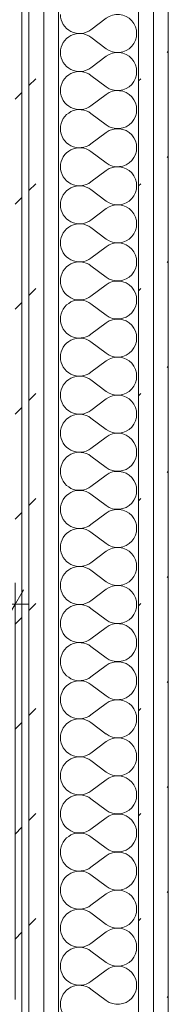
# Model space of a CAD drawing. Header units: millimetres. Extents: x -28277 to 305935, y -19284 to 4746.
# Tile 111 of 136: x 44273 to 44403, y -871 to -9. Entities that reach past the tile are written whole.
import ezdxf

# ---------------------------------------------------------------- set-up
doc = ezdxf.new("R2010")
doc.units = ezdxf.units.MM
doc.header["$MEASUREMENT"] = 0
doc.linetypes.add('Wipeout_Contour', pattern=[1000, 0, -1000])
doc.layers.add('06_COT_Detalls', color=7, linetype='Continuous')
doc.layers.add('Nuevo_08_E_Envans secs', color=7, linetype='Continuous')
doc.layers.add('06_COT_Detalls_Pluma_Nº__1', color=7, linetype='Continuous', lineweight=5)
doc.layers.add('Nuevo_08_E_Envans secs_Pluma_Nº__1', color=7, linetype='Continuous', lineweight=5)
for name, color, linetype, lineweight, true_color in [('Nuevo_08_E_Envans secs_Pluma_Nº__102', 7, 'Continuous', 5, 0xcccccc), ('Nuevo_08_E_Envans secs_Pluma_Nº__171', 171, 'Continuous', 13, 0xaaaaff), ('Nuevo_08_E_Envans secs_Pluma_Nº__177', 7, 'Continuous', 15, 0xf7e046)]:
    doc.layers.add(name, color=color, linetype=linetype, lineweight=lineweight, true_color=true_color)
doc.styles.add('Estilo_Generado_2', font='txt')
doc.dimstyles.new('Estilo_Generado__2', dxfattribs={"dimtxt": 50, "dimasz": 19, "dimexe": 0.18, "dimexo": 300, "dimgap": 0, "dimtad": 1, "dimtih": 1, "dimtoh": 1, "dimlfac": 0.001, "dimzin": 0, "dimdsep": 46, "dimtxsty": 'Estilo_Generado_2', "dimblk": 'ARROWHEAD_2', "dimblk1": 'ARROWHEAD_2', "dimblk2": 'ARROWHEAD_2', "dimcen": 0.09, "dimclrd": 7, "dimclre": 7, "dimclrt": 7, "dimadec": 0, "dimazin": 0, "dimtfac": 1, "dimtdec": 4, "dimtmove": 0, "dimatfit": 3, "dimfxl": 0, "dimtolj": 1, "dimtzin": 0, "dimarcsym": 0})
pattern_1 = [(45, (55248.37, -37.4), (-91.9239, 91.9239), [97.5, -32.5]), (45, (55248.37, 54.52), (-91.9239, 91.9239), [97.5, -32.5])]

# ---------------------------------------------------------------- blocks, each defined once
blk = doc.blocks.new('*X100', base_point=(55248.37, -37.4))
at = {"layer": 'Nuevo_08_E_Envans secs_Pluma_Nº__102', "color": 254, "linetype": 'Continuous', "lineweight": 5, "true_color": 0xcccccc}
for p, q in [((44348.18, -7.4), (44334.85, -17.4)), ((44348.18, -34.07), (44334.85, -24.07)), ((44348.18, -40.73), (44334.85, -50.73)), ((44348.18, -67.4), (44334.85, -57.4)), ((44348.18, -74.07), (44334.85, -84.07)), ((44348.18, -100.73), (44334.85, -90.73)), ((44348.18, -107.4), (44334.85, -117.4)), ((44348.18, -134.07), (44334.85, -124.07)), ((44348.18, -140.73), (44334.85, -150.73)), ((44348.18, -167.4), (44334.85, -157.4)), ((44348.18, -174.07), (44334.85, -184.07)), ((44348.18, -200.73), (44334.85, -190.73)), ((44348.18, -207.4), (44334.85, -217.4)), ((44348.18, -234.07), (44334.85, -224.07)), ((44348.18, -240.73), (44334.85, -250.73)), ((44348.18, -267.4), (44334.85, -257.4)), ((44348.18, -274.07), (44334.85, -284.07)), ((44348.18, -300.73), (44334.85, -290.73)), ((44348.18, -307.4), (44334.85, -317.4)), ((44348.18, -334.07), (44334.85, -324.07)), ((44348.18, -340.73), (44334.85, -350.73)), ((44348.18, -367.4), (44334.85, -357.4)), ((44348.18, -374.07), (44334.85, -384.07)), ((44348.18, -400.73), (44334.85, -390.73)), ((44348.18, -407.4), (44334.85, -417.4)), ((44348.18, -434.07), (44334.85, -424.07)), ((44348.18, -440.73), (44334.85, -450.73)), ((44348.18, -467.4), (44334.85, -457.4)), ((44348.18, -474.07), (44334.85, -484.07)), ((44348.18, -500.73), (44334.85, -490.73)), ((44348.18, -507.4), (44334.85, -517.4)), ((44348.18, -534.07), (44334.85, -524.07)), ((44348.18, -540.73), (44334.85, -550.73)), ((44348.18, -567.4), (44334.85, -557.4)), ((44348.18, -574.07), (44334.85, -584.07)), ((44348.18, -600.73), (44334.85, -590.73)), ((44348.18, -607.4), (44334.85, -617.4)), ((44348.18, -634.07), (44334.85, -624.07)), ((44348.18, -640.73), (44334.85, -650.73)), ((44348.18, -667.4), (44334.85, -657.4)), ((44348.18, -674.07), (44334.85, -684.07)), ((44348.18, -700.73), (44334.85, -690.73)), ((44348.18, -707.4), (44334.85, -717.4)), ((44348.18, -734.07), (44334.85, -724.07)), ((44348.18, -740.73), (44334.85, -750.73)), ((44348.18, -767.4), (44334.85, -757.4)), ((44348.18, -774.07), (44334.85, -784.07)), ((44348.18, -800.73), (44334.85, -790.73)), ((44348.18, -807.4), (44334.85, -817.4)), ((44348.18, -834.07), (44334.85, -824.07)), ((44348.18, -840.73), (44334.85, -850.73)), ((44348.18, -867.4), (44334.85, -857.4))]:
    blk.add_line(p, q, dxfattribs=at)
for centre, start, end in [((44324.85, -4.07), 180, 306.8699), ((44358.18, -20.73), 233.1301, 126.8699), ((44324.85, -37.4), 53.1301, 180), ((44324.85, -37.4), 180, 306.8699), ((44358.18, -54.07), 233.1301, 126.8699), ((44324.85, -70.73), 53.1301, 180), ((44324.85, -70.73), 180, 306.8699), ((44358.18, -87.4), 233.1301, 126.8699), ((44324.85, -104.07), 53.1301, 180), ((44324.85, -104.07), 180, 306.8699), ((44358.18, -120.73), 233.1301, 126.8699), ((44324.85, -137.4), 53.1301, 180), ((44324.85, -137.4), 180, 306.8699), ((44358.18, -154.07), 233.1301, 126.8699), ((44324.85, -170.73), 53.1301, 180), ((44324.85, -170.73), 180, 306.8699), ((44358.18, -187.4), 233.1301, 126.8699), ((44324.85, -204.07), 53.1301, 180), ((44324.85, -204.07), 180, 306.8699), ((44358.18, -220.73), 233.1301, 126.8699), ((44324.85, -237.4), 53.1301, 180), ((44324.85, -237.4), 180, 306.8699), ((44358.18, -254.07), 233.1301, 126.8699), ((44324.85, -270.73), 53.1301, 180), ((44324.85, -270.73), 180, 306.8699), ((44358.18, -287.4), 233.1301, 126.8699), ((44324.85, -304.07), 53.1301, 180), ((44324.85, -304.07), 180, 306.8699), ((44358.18, -320.73), 233.1301, 126.8699), ((44324.85, -337.4), 53.1301, 180), ((44324.85, -337.4), 180, 306.8699), ((44358.18, -354.07), 233.1301, 126.8699), ((44324.85, -370.73), 53.1301, 180), ((44324.85, -370.73), 180, 306.8699), ((44358.18, -387.4), 233.1301, 126.8699), ((44324.85, -404.07), 53.1301, 180), ((44324.85, -404.07), 180, 306.8699), ((44358.18, -420.73), 233.1301, 126.8699), ((44324.85, -437.4), 53.1301, 180), ((44324.85, -437.4), 180, 306.8699), ((44358.18, -454.07), 233.1301, 126.8699), ((44324.85, -470.73), 53.1301, 180), ((44324.85, -470.73), 180, 306.8699), ((44358.18, -487.4), 233.1301, 126.8699), ((44324.85, -504.07), 53.1301, 180), ((44324.85, -504.07), 180, 306.8699), ((44358.18, -520.73), 233.1301, 126.8699), ((44324.85, -537.4), 53.1301, 180), ((44324.85, -537.4), 180, 306.8699), ((44358.18, -554.07), 233.1301, 126.8699), ((44324.85, -570.73), 53.1301, 180), ((44324.85, -570.73), 180, 306.8699), ((44358.18, -587.4), 233.1301, 126.8699), ((44324.85, -604.07), 53.1301, 180), ((44324.85, -604.07), 180, 306.8699), ((44358.18, -620.73), 233.1301, 126.8699), ((44324.85, -637.4), 53.1301, 180), ((44324.85, -637.4), 180, 306.8699), ((44358.18, -654.07), 233.1301, 126.8699), ((44324.85, -670.73), 53.1301, 180), ((44324.85, -670.73), 180, 306.8699), ((44358.18, -687.4), 233.1301, 126.8699), ((44324.85, -704.07), 53.1301, 180), ((44324.85, -704.07), 180, 306.8699), ((44358.18, -720.73), 233.1301, 126.8699), ((44324.85, -737.4), 53.1301, 180), ((44324.85, -737.4), 180, 306.8699), ((44358.18, -754.07), 233.1301, 126.8699), ((44324.85, -770.73), 53.1301, 180), ((44324.85, -770.73), 180, 306.8699), ((44358.18, -787.4), 233.1301, 126.8699), ((44324.85, -804.07), 53.1301, 180), ((44324.85, -804.07), 180, 306.8699), ((44358.18, -820.73), 233.1301, 126.8699), ((44324.85, -837.4), 53.1301, 180), ((44324.85, -837.4), 180, 306.8699), ((44358.18, -854.07), 233.1301, 126.8699), ((44324.85, -870.73), 53.1301, 180), ((44324.85, -870.73), 180, 306.8699)]:
    blk.add_arc(centre, 16.67, start, end, dxfattribs=at)
blk = doc.blocks.new('Muro_21_1', base_point=(44402.52, -1166.38))
at = {"color": 254, "linetype": 'Wipeout_Contour', "lineweight": 0, "ltscale": 177667.381041}
blk.add_wipeout([(44389.52, 1529.45), (44389.52, -1166.38), (44402.52, -1166.38), (44402.52, 1529.45)], dxfattribs=at).dxf.layer = 'Nuevo_08_E_Envans secs'
at = {"color": 254, "linetype": 'Wipeout_Contour', "lineweight": 0, "ltscale": 177168.78983}
blk.add_wipeout([(44268.52, 1517.45), (44268.52, -1166.38), (44274.52, -1166.38), (44274.52, 1517.45)], dxfattribs=at).dxf.layer = 'Nuevo_08_E_Envans secs'
at = {"layer": 'Nuevo_08_E_Envans secs_Pluma_Nº__171', "linetype": 'Continuous', "lineweight": 13, "true_color": 0xaaaaff}
h = blk.add_hatch(dxfattribs=at)
h.set_pattern_fill('Panellat_HPL_0001', color=161, style=0, pattern_type=2)
h.set_pattern_definition(pattern_1)
h.paths.add_polyline_path([(44268.52, 1517.45), (44268.52, -1166.38), (44274.52, -1166.38), (44274.52, 1517.45)])
at = {"layer": 'Nuevo_08_E_Envans secs_Pluma_Nº__177', "linetype": 'Continuous', "lineweight": 15, "true_color": 0xf7e046}
h = blk.add_hatch(dxfattribs=at)
h.set_pattern_fill('Panellat_HPL_0001', color=53, style=0, pattern_type=2)
h.set_pattern_definition(pattern_1)
h.paths.add_polyline_path([(44389.52, 1529.45), (44389.52, -1166.38), (44402.52, -1166.38), (44402.52, 1529.45)])
at = {"layer": 'Nuevo_08_E_Envans secs_Pluma_Nº__1', "color": 7, "linetype": 'Continuous', "lineweight": 5}
blk.add_line((44274.52, -1166.38), (44274.52, 1517.45), dxfattribs=at)
at = {"layer": 'Nuevo_08_E_Envans secs_Pluma_Nº__1', "color": 7, "linetype": 'Continuous', "lineweight": 5, "flags": 128}
blk.add_lwpolyline([(44402.52, -1166.38), (44402.52, 1529.45)], dxfattribs=at)
at = {"color": 254, "linetype": 'Wipeout_Contour', "lineweight": 0, "ltscale": 177616.811639}
blk.add_wipeout([(44376.52, 1542.45), (44376.52, -1179.18), (44389.52, -1172.78), (44389.52, 1542.45)], dxfattribs=at).dxf.layer = 'Nuevo_08_E_Envans secs'
at = {"layer": 'Nuevo_08_E_Envans secs_Pluma_Nº__177', "linetype": 'Continuous', "lineweight": 15, "true_color": 0xf7e046}
h = blk.add_hatch(dxfattribs=at)
h.set_pattern_fill('Panellat_HPL_0001', color=53, style=0, pattern_type=2)
h.set_pattern_definition(pattern_1)
h.paths.add_polyline_path([(44376.52, 1542.45), (44376.52, -1179.18), (44389.52, -1172.78), (44389.52, 1542.45)])
at = {"layer": 'Nuevo_08_E_Envans secs_Pluma_Nº__1', "color": 7, "linetype": 'Continuous', "lineweight": 5}
for p, q in [((44376.52, -1179.18), (44376.52, 1555.45)), ((44389.52, -1172.78), (44389.52, 1542.45))]:
    blk.add_line(p, q, dxfattribs=at)
at = {"layer": 'Nuevo_08_E_Envans secs', "color": 7, "lineweight": 20}
blk.add_blockref('*X100', (55248.37, -37.4), dxfattribs=at)
at = {"color": 254, "linetype": 'Wipeout_Contour', "lineweight": 0, "ltscale": 177285.792504}
blk.add_wipeout([(44293.52, 1542.45), (44293.52, -1191.38), (44306.52, -1191.38), (44306.52, 1542.45)], dxfattribs=at).dxf.layer = 'Nuevo_08_E_Envans secs'
at = {"layer": 'Nuevo_08_E_Envans secs_Pluma_Nº__177', "linetype": 'Continuous', "lineweight": 15, "true_color": 0xf7e046}
h = blk.add_hatch(dxfattribs=at)
h.set_pattern_fill('Panellat_HPL_0001', color=53, style=0, pattern_type=2)
h.set_pattern_definition(pattern_1)
h.paths.add_polyline_path([(44293.52, 1542.45), (44293.52, -1191.38), (44306.52, -1191.38), (44306.52, 1542.45)])
at = {"layer": 'Nuevo_08_E_Envans secs_Pluma_Nº__1', "color": 7, "linetype": 'Continuous', "lineweight": 5}
blk.add_line((44306.52, -1191.38), (44306.52, 1542.45), dxfattribs=at)
at = {"color": 254, "linetype": 'Wipeout_Contour', "lineweight": 0, "ltscale": 177232.221104}
blk.add_wipeout([(44280.52, 1529.45), (44280.52, -1178.38), (44293.52, -1178.38), (44293.52, 1529.45)], dxfattribs=at).dxf.layer = 'Nuevo_08_E_Envans secs'
at = {"layer": 'Nuevo_08_E_Envans secs_Pluma_Nº__177', "linetype": 'Continuous', "lineweight": 15, "true_color": 0xf7e046}
h = blk.add_hatch(dxfattribs=at)
h.set_pattern_fill('Panellat_HPL_0001', color=53, style=0, pattern_type=2)
h.set_pattern_definition(pattern_1)
h.paths.add_polyline_path([(44280.52, 1529.45), (44280.52, -1178.38), (44293.52, -1178.38), (44293.52, 1529.45)])
at = {"layer": 'Nuevo_08_E_Envans secs_Pluma_Nº__1', "color": 7, "linetype": 'Continuous', "lineweight": 5}
for p, q in [((44293.52, -1178.38), (44293.52, 1529.45)), ((44280.52, -1172.38), (44280.52, 1523.45))]:
    blk.add_line(p, q, dxfattribs=at)
blk = doc.blocks.new('*D161', base_point=(55248.37, -37.4))
at = {"layer": '06_COT_Detalls_Pluma_Nº__1', "color": 7, "linetype": 'Continuous', "lineweight": 5}
for p, q in [((43975.73, -507.9), (43961.3, -532.9)), ((43968.52, -566.38), (43968.52, -501.65)), ((44261.3, -532.9), (44275.73, -507.9)), ((44268.52, -866.38), (44268.52, -501.65)), ((43968.52, -520.4), (44268.52, -520.4)), ((44268.52, -520.4), (44280.74, -520.4))]:
    blk.add_line(p, q, dxfattribs=at)
at = {"layer": '06_COT_Detalls_Pluma_Nº__1', "color": 7, "lineweight": 5, "insert": (44069.45, -510.4), "char_height": 50, "attachment_point": 7, "style": 'Estilo_Generado_2'}
blk.add_mtext('\\A1;{\\pql;\\fGotham Book|b0|i0|c0|p0;\\W1.000000;0,3}', dxfattribs=at)
blk = doc.blocks.new('ARROWHEAD_2')
at = {"color": 0, "linetype": 'Continuous', "lineweight": 0}
for p, q in [((-0.378, -0.655), (0.378, 0.655)), ((0, 0), (-1, 0))]:
    blk.add_line(p, q, dxfattribs=at)

msp = doc.modelspace()

# ---------------------------------------------------------------- block references
at = {"layer": 'Nuevo_08_E_Envans secs', "color": 7, "lineweight": 20}
msp.add_blockref('Muro_21_1', (44402.517, -1166.376), dxfattribs=at)

# ---------------------------------------------------------------- next in the draw order: dimensions: what is measured, and where the dimension line sits
at = {"layer": '06_COT_Detalls', "color": 7, "linetype": 'Continuous', "lineweight": 5}
dim = msp.add_linear_dim(base=(44268.517, -520.395), p1=(43968.517, -866.376), p2=(44268.517, -1166.376), dimstyle='Estilo_Generado__2', dxfattribs=at)
dim.commit()
dim.dimension.update_dxf_attribs({"geometry": '*D161', "text_midpoint": (44115.157, -485.395), "dimtype": 160})

doc.saveas('drawing.dxf')
